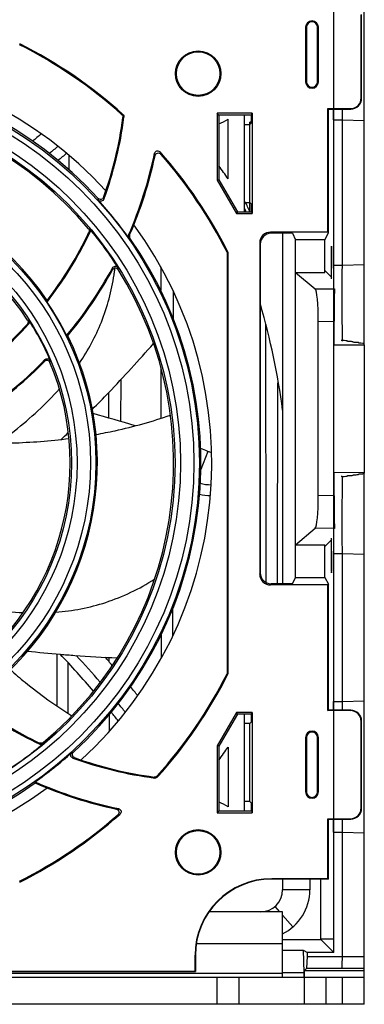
# Model space of a CAD drawing. Header units: millimetres. Extents: x 0 to 1400, y 0 to 1300.
# Tile 11 of 78: x 582 to 614, y 49 to 139. Entities that reach past the tile are written whole.
import ezdxf

# ---------------------------------------------------------------- set-up
doc = ezdxf.new("R2010")
doc.units = ezdxf.units.MM
doc.header["$LTSCALE"] = 84.740741
doc.layers.add('00_COMPONENTS', color=7, linetype='CONTINUOUS')

msp = doc.modelspace()

# ---------------------------------------------------------------- linework, layer by layer
at = {"layer": '00_COMPONENTS', "color": 7, "linetype": 'CONTINUOUS'}
for p, q in [((611.097, 53.324), (611.097, 151.564)), ((613.897, 109.263), (613.897, 143.564)), ((613.612, 131.798), (613.612, 139.415)), ((613.647, 131.763), (613.647, 139.449)), ((608.509, 138.264), (608.509, 133.264)), ((608.597, 138.264), (608.597, 133.264)), ((609.597, 133.264), (609.597, 138.264)), ((609.684, 133.264), (609.684, 138.264)), ((603.596, 130.369), (600.391, 130.369)), ((600.548, 130.212), (600.391, 130.369)), ((600.391, 130.369), (600.391, 124.219)), ((603.543, 130.212), (600.548, 130.212)), ((600.548, 130.212), (600.548, 124.261)), ((602.897, 121.315), (602.897, 130.212)), ((603.543, 130.212), (603.596, 130.369)), ((603.543, 129.499), (603.543, 130.212)), ((603.596, 130.369), (603.596, 121.158)), ((610.562, 130.798), (612.612, 130.798)), ((610.562, 130.798), (610.597, 130.764)), ((610.562, 119.462), (610.562, 130.798)), ((610.597, 130.764), (612.647, 130.764)), ((610.597, 119.392), (610.597, 130.764)), ((611.062, 129.764), (611.062, 130.764)), ((611.897, 116.392), (611.897, 130.764)), ((601.397, 124.34), (601.397, 129.838)), ((602.897, 129.352), (603.397, 129.353)), ((603.543, 129.564), (603.397, 129.564)), ((603.397, 129.564), (603.502, 129.458)), ((603.397, 121.303), (603.397, 129.564)), ((603.543, 129.499), (603.397, 129.353)), ((611.097, 129.764), (611.897, 129.764)), ((611.897, 129.764), (613.897, 129.694)), ((586.793, 125.185), (586.795, 126.504)), ((600.548, 124.261), (600.391, 124.219)), ((600.391, 124.219), (602.158, 121.158)), ((600.548, 124.261), (602.249, 121.315)), ((602.897, 122.175), (603.397, 122.174)), ((603.543, 122.028), (603.397, 122.174)), ((602.249, 121.315), (602.158, 121.158)), ((602.158, 121.158), (603.596, 121.158)), ((602.249, 121.315), (603.543, 121.315)), ((603.543, 121.315), (603.543, 122.028)), ((603.543, 121.315), (603.596, 121.158)), ((610.562, 119.462), (605.296, 119.462)), ((607.3, 119.357), (605.349, 119.357)), ((607.3, 119.357), (607.597, 118.764)), ((610.282, 118.764), (610.597, 119.392)), ((610.562, 119.462), (610.597, 119.392)), ((604.297, 118.462), (604.297, 88.065)), ((610.282, 118.764), (607.597, 118.764)), ((607.597, 87.764), (607.597, 118.764)), ((610.282, 115.764), (610.282, 118.764)), ((601.297, 117.614), (601.384, 117.635)), ((601.297, 117.614), (601.297, 78.913)), ((601.384, 117.635), (601.384, 78.892)), ((604.349, 118.357), (604.349, 88.17)), ((595.212, 116.27), (595.215, 114.118)), ((607.597, 115.764), (610.282, 115.764)), ((607.597, 115.764), (609.394, 114.252)), ((610.922, 115.286), (610.282, 115.925)), ((610.852, 116.164), (610.852, 115.179)), ((611.897, 116.392), (611.097, 116.392)), ((613.897, 116.462), (611.897, 116.392)), ((596.374, 111.471), (596.378, 114)), ((609.677, 95.264), (609.677, 111.263)), ((611.12, 109.102), (611.12, 111.276)), ((604.82, 110.967), (604.853, 87.302)), ((586.68, 109.952), (586.576, 109.964)), ((611.858, 109.5), (611.782, 109.5)), ((612.365, 109.421), (612.358, 109.457)), ((611.12, 109.102), (613.887, 109.127)), ((612.881, 109.342), (612.874, 109.378)), ((613.397, 109.263), (613.39, 109.299)), ((613.887, 109.127), (613.897, 109.176)), ((613.887, 109.127), (613.887, 97.4)), ((613.897, 109.176), (613.89, 109.212)), ((595.225, 107.015), (595.232, 102.367)), ((591.561, 102.064), (591.567, 105.93)), ((605.941, 87.17), (605.966, 105.618)), ((590.428, 104.726), (590.432, 102.391)), ((611.12, 97.425), (613.887, 97.4)), ((611.12, 95.251), (611.12, 97.425)), ((611.858, 97.027), (611.782, 97.027)), ((612.365, 97.106), (612.358, 97.07)), ((612.881, 97.185), (612.874, 97.149)), ((613.397, 97.264), (613.39, 97.228)), ((613.887, 97.4), (613.897, 97.351)), ((613.897, 97.351), (613.89, 97.315)), ((613.897, 48.564), (613.897, 97.278)), ((607.597, 90.764), (609.394, 92.275)), ((610.852, 91.348), (610.852, 90.164)), ((607.597, 90.764), (610.282, 90.764)), ((610.922, 91.242), (610.282, 90.602)), ((610.282, 87.764), (610.282, 90.764)), ((611.897, 89.935), (611.097, 89.935)), ((613.897, 89.865), (611.897, 89.935)), ((611.897, 75.564), (611.897, 89.935)), ((607.3, 87.17), (607.597, 87.764)), ((607.597, 87.764), (610.282, 87.764)), ((610.282, 87.764), (610.597, 87.135)), ((610.562, 87.065), (605.296, 87.065)), ((607.3, 87.17), (605.349, 87.17)), ((610.562, 87.065), (610.597, 87.135)), ((610.562, 75.529), (610.562, 87.065)), ((610.597, 75.564), (610.597, 87.135)), ((596.334, 82.431), (596.338, 84.951)), ((595.259, 82.507), (595.262, 80.347)), ((585.662, 80.731), (585.668, 75.966)), ((586.724, 75.271), (586.73, 79.904)), ((590.462, 80.403), (590.463, 80.022)), ((601.297, 78.913), (601.384, 78.892)), ((611.062, 75.564), (611.062, 76.364)), ((611.097, 76.364), (611.897, 76.364)), ((611.897, 76.364), (613.897, 76.433)), ((590.47, 75.125), (590.472, 73.603)), ((602.158, 75.369), (600.391, 72.308)), ((602.249, 75.212), (600.548, 72.266)), ((603.596, 75.369), (602.158, 75.369)), ((602.249, 75.212), (602.158, 75.369)), ((603.543, 75.212), (602.249, 75.212)), ((602.897, 66.315), (602.897, 75.212)), ((603.543, 75.212), (603.596, 75.369)), ((603.543, 74.499), (603.543, 75.212)), ((603.596, 75.369), (603.596, 66.158)), ((610.562, 75.529), (610.597, 75.564)), ((612.612, 75.529), (610.562, 75.529)), ((612.647, 75.564), (610.597, 75.564)), ((603.397, 74.353), (602.897, 74.352)), ((603.543, 74.499), (603.397, 74.353)), ((603.397, 67.174), (603.397, 74.353)), ((613.612, 66.598), (613.612, 74.529)), ((613.647, 66.563), (613.647, 74.564)), ((608.509, 73.064), (608.509, 68.064)), ((608.597, 73.064), (608.597, 68.064)), ((609.597, 68.064), (609.597, 73.064)), ((609.684, 68.064), (609.684, 73.064)), ((600.548, 72.266), (600.391, 72.308)), ((600.391, 72.308), (600.391, 66.158)), ((600.548, 72.266), (600.548, 66.315)), ((601.397, 72.187), (601.397, 66.689)), ((583.701, 68.884), (583.691, 68.984)), ((603.397, 67.174), (602.897, 67.175)), ((603.543, 67.028), (603.397, 67.174)), ((603.543, 66.315), (603.543, 67.028)), ((600.548, 66.315), (600.391, 66.158)), ((600.391, 66.158), (603.596, 66.158)), ((600.548, 66.315), (603.543, 66.315)), ((603.543, 66.315), (603.596, 66.158)), ((610.562, 65.598), (612.612, 65.598)), ((610.562, 65.598), (610.597, 65.564)), ((610.562, 60.098), (610.562, 65.598)), ((610.597, 65.564), (612.647, 65.564)), ((610.597, 60.064), (610.597, 65.564)), ((611.062, 64.364), (611.062, 65.564)), ((611.897, 52.96), (611.897, 65.564)), ((611.097, 64.364), (611.897, 64.364)), ((611.897, 64.364), (613.897, 64.294)), ((610.562, 60.098), (605.397, 60.098)), ((610.597, 60.064), (605.397, 60.064)), ((608.897, 60.064), (608.897, 59.064)), ((609.896, 54.522), (609.896, 60.064)), ((610.597, 60.064), (610.562, 60.098)), ((608.897, 59.064), (606.397, 59.064)), ((606.397, 54.522), (609.896, 54.522)), ((609.896, 54.564), (611.097, 54.564)), ((609.896, 54.522), (611.097, 53.324)), ((606.397, 53.534), (608.274, 53.534)), ((608.274, 53.534), (608.693, 53.324)), ((608.274, 53.534), (608.344, 51.499)), ((598.362, 51.598), (598.362, 53.064)), ((598.397, 53.064), (598.397, 51.563)), ((608.624, 51.891), (608.693, 52.96)), ((611.097, 53.324), (608.693, 53.324)), ((608.693, 52.96), (608.693, 53.324)), ((608.693, 52.96), (611.897, 52.96)), ((611.897, 52.96), (613.897, 52.958)), ((444.397, 51.564), (598.397, 51.564)), ((444.432, 51.598), (598.362, 51.598)), ((598.397, 51.564), (598.362, 51.598)), ((608.624, 51.891), (608.397, 51.664)), ((608.397, 51.664), (613.897, 51.664)), ((608.397, 48.564), (608.397, 51.664)), ((608.624, 51.891), (611.861, 51.891)), ((611.861, 51.891), (613.897, 51.888)), ((602.397, 48.564), (602.397, 51.064)), ((606.397, 51.499), (608.344, 51.499)), ((608.344, 51.499), (608.344, 51.064)), ((613.897, 48.564), (428.897, 48.564))]:
    msp.add_line(p, q, dxfattribs=at)
at = {"layer": '00_COMPONENTS', "color": 9, "linetype": 'CONTINUOUS'}
for p, q in [((608.509, 138.264), (608.597, 138.264)), ((609.684, 138.264), (609.597, 138.264)), ((608.597, 133.264), (608.509, 133.264)), ((609.597, 133.264), (609.684, 133.264)), ((613.612, 131.798), (613.647, 131.763)), ((591.743, 130.27), (591.65, 130.236)), ((612.612, 130.798), (612.647, 130.764)), ((591.839, 130.01), (591.746, 129.975)), ((588.587, 119.763), (588.691, 119.776)), ((588.628, 119.443), (588.731, 119.456)), ((605.296, 119.462), (605.349, 119.357)), ((592.359, 119.199), (592.26, 119.189)), ((592.389, 118.909), (592.289, 118.898)), ((604.297, 118.462), (604.349, 118.357)), ((609.394, 114.252), (611.169, 114.268)), ((582.999, 111.375), (583.109, 111.366)), ((609.677, 111.263), (611.12, 111.276)), ((582.97, 111.011), (583.08, 111.003)), ((599.533, 99.332), (598.883, 97.67)), ((613.897, 97.278), (613.757, 97.283)), ((611.12, 95.251), (609.677, 95.264)), ((611.169, 92.259), (609.394, 92.275)), ((604.297, 88.065), (604.349, 88.17)), ((605.296, 87.065), (605.349, 87.17)), ((612.612, 75.529), (612.647, 75.564)), ((613.612, 74.529), (613.647, 74.564)), ((584.096, 72.55), (584.11, 72.446)), ((584.417, 72.59), (584.43, 72.487)), ((608.509, 73.064), (608.597, 73.064)), ((609.684, 73.064), (609.597, 73.064)), ((594.66, 69.339), (594.625, 69.432)), ((594.92, 69.436), (594.886, 69.529)), ((608.597, 68.064), (608.509, 68.064)), ((609.597, 68.064), (609.684, 68.064)), ((613.612, 66.598), (613.647, 66.563)), ((612.612, 65.598), (612.647, 65.564)), ((605.397, 60.098), (605.397, 60.064)), ((606.134, 57.064), (605.708, 57.554)), ((607.348, 55.667), (606.397, 56.762)), ((606.397, 54.103), (598.474, 54.103)), ((598.362, 53.064), (598.397, 53.064)), ((606.397, 51.393), (436.397, 51.393)), ((600.397, 48.564), (600.397, 51.064)), ((610.397, 48.564), (610.397, 51.064)), ((611.897, 48.564), (611.897, 51.064))]:
    msp.add_line(p, q, dxfattribs=at)
at = {"layer": '00_COMPONENTS', "color": 3, "linetype": 'CONTINUOUS'}
for p, q in [((606.397, 119.357), (606.397, 87.17)), ((606.397, 60.064), (606.397, 59.064)), ((606.397, 57.064), (599.655, 57.064)), ((606.397, 51.064), (606.397, 57.064)), ((428.897, 51.064), (613.897, 51.064))]:
    msp.add_line(p, q, dxfattribs=at)
at = {"layer": '00_COMPONENTS', "color": 7, "linetype": 'CONTINUOUS'}
for centre, radius in [((598.647, 134.014), 2.087), ((598.647, 134.014), 2), ((598.647, 62.514), 2.087), ((598.647, 62.514), 2)]:
    msp.add_circle(centre, radius, dxfattribs=at)
at = {"layer": '00_COMPONENTS', "color": 9, "linetype": 'CONTINUOUS'}
for radius in [35.865, 35.367, 34.133, 33.635, 26.365, 25.867, 24.633, 24.135]:
    msp.add_circle((562.897, 98.264), radius, dxfattribs=at)
at = {"layer": '00_COMPONENTS', "color": 7, "linetype": 'CONTINUOUS'}
for centre, radius, start, end in [((609.097, 138.264), 0.587, 0, 180), ((609.097, 138.264), 0.5, 0, 180), ((562.897, 98.264), 43, 48.035, 63.25564), ((562.897, 98.264), 43.087, 47.97339, 63.28331), ((562.897, 98.264), 37, 42.491, 126.26211), ((562.897, 98.264), 36, 42.4354, 125.03603), ((609.097, 133.264), 0.587, 180, 360), ((609.097, 133.264), 0.5, 180, 360), ((562.897, 98.264), 33.5, 39.92542, 122.04601), ((557.043, 134.523), 35, 340.177, 352.53441), ((557.043, 134.523), 35.087, 339.93812, 352.61021), ((598.647, 134.014), 5, 292.35337, 303.36701), ((647.924, 50.067), 101, 129.07873, 129.66875), ((647.924, 50.067), 99.153, 128.80772, 129.40304), ((647.924, 50.067), 98.153, 128.6835, 129.28233), ((557.043, 134.523), 38.41, 336.47141, 348.2243), ((562.897, 98.264), 43.087, 26.71669, 41.51242), ((562.897, 98.264), 43, 26.74436, 41.27875), ((557.043, 134.523), 38.498, 336.54479, 347.96333), ((562.897, 98.264), 26.5, 34.2869, 115.81747), ((562.897, 98.264), 46.5, 34.11056, 35.93106), ((562.897, 98.264), 24, 33.11454, 112.70891), ((562.897, 98.264), 35.913, 35.07039, 42.20361), ((541.419, 94.563), 67.5, 23.33699, 24.21469), ((541.419, 94.563), 67.186, 23.46517, 23.73596), ((557.043, 134.523), 35.087, 322.25238, 334.57069), ((557.043, 134.523), 35, 322.44997, 334.47815), ((562.897, 98.264), 37, 312.53181, 36.21878), ((562.897, 98.264), 33.587, 32.25456, 39.82871), ((562.897, 98.264), 36, 312.47669, 34.99196), ((562.897, 98.264), 33.5, 309.97117, 31.99744), ((557.043, 134.523), 38.41, 320.25431, 331.46053), ((557.043, 134.523), 38.498, 320.33886, 331.23719), ((547.585, 114.252), 37.222, 358.1388, 358.36846), ((562.897, 98.264), 26.413, 26.29504, 34.02518), ((541.312, 94.532), 65.651, 7.51192, 16.17366), ((582.859, 111.203), 0.298, 317.8536, 33.00598), ((562.897, 98.264), 24.087, 22.96018, 32.95202), ((557.043, 134.523), 35.087, 306.28875, 317.90756), ((557.043, 134.523), 35, 306.45346, 317.79649), ((562.897, 98.264), 26.5, 305.23237, 26.17215), ((557.043, 134.523), 38.41, 305.06174, 315.81447), ((557.043, 134.523), 38.498, 305.15531, 315.61691), ((562.897, 98.264), 24, 303.1784, 22.64174), ((562.762, 5.264), 101, 72.66612, 74.94119), ((530.29, 161.101), 82.412, 312.58682, 313.22379), ((562.762, 5.264), 101, 68.64965, 69.05549), ((599.897, 100.264), 1, 248.64965, 268.9279), ((599.897, 100.264), 4, 254.74525, 269.13573), ((599.897, 100.264), 5, 257.02888, 268.56579), ((594.993, 190.434), 110.1, 263.73746, 265.30352), ((514.7, 13.236), 98.153, 40.76312, 43.42719), ((514.7, 13.236), 99.153, 40.88308, 42.79169), ((514.7, 13.236), 101, 41.1374, 41.70185), ((562.897, 98.264), 43, 318.06803, 333.25564), ((562.897, 98.264), 43.087, 318.00637, 333.28331), ((514.7, 13.236), 101, 39.07873, 39.66819), ((599.174, 104.135), 35.087, 232.93617, 244.57485), ((599.174, 104.135), 35, 233.13451, 244.48224), ((514.7, 13.236), 99.153, 38.80772, 39.40379), ((514.7, 13.236), 98.153, 38.6835, 39.27628), ((562.897, 98.264), 37, 222.491, 306.26368), ((562.897, 98.264), 36, 222.4354, 305.30359), ((609.097, 73.064), 0.587, 0, 180), ((609.097, 73.064), 0.5, 0, 180), ((562.897, 98.264), 33.587, 302.30294, 309.87439), ((562.897, 98.264), 35.913, 305.38259, 312.24508), ((562.897, 98.264), 46.5, 324.06894, 325.88944), ((599.174, 104.135), 35.087, 249.94042, 262.60754), ((599.174, 104.135), 35, 250.17912, 262.53168), ((599.174, 104.135), 38.41, 246.22833, 258.22716), ((599.174, 104.135), 38.498, 246.3022, 257.96638), ((609.097, 68.064), 0.587, 180, 360), ((609.097, 68.064), 0.5, 180, 360), ((598.647, 62.514), 5, 56.63299, 67.64663), ((562.897, 98.264), 43.087, 296.71669, 311.54817), ((562.897, 98.264), 43, 296.74436, 311.31466), ((605.397, 53.064), 7.035, 90, 180), ((605.397, 53.064), 7, 90, 180), ((604.397, 59.064), 4.5, 296.40186, 360)]:
    msp.add_arc(centre, radius, start, end, dxfattribs=at)
at = {"layer": '00_COMPONENTS', "color": 9, "linetype": 'CONTINUOUS'}
for centre, radius, start, end in [((551.053, 114.966), 45.139, 14.80071, 15.04677), ((550.92, 114.944), 45.807, 14.78254, 15.02787), ((549.125, 114.643), 41.11, 10.86032, 11.09475), ((548.941, 114.614), 41.808, 10.8544, 11.08777), ((549.65, 114.698), 41.162, 1.81237, 2.05174), ((570.807, 118.508), 20.336, 351.613, 352.85008), ((570.622, 118.532), 20.523, 352.84857, 353.06153), ((570.556, 118.54), 20.59, 353.06157, 353.33454), ((549.475, 114.669), 41.854, 1.84222, 2.08057), ((550.111, 114.084), 35.052, 349.33486, 349.59228), ((549.886, 114.045), 35.765, 349.46027, 349.71615), ((579.278, 112.058), 41.119, 280.88213, 281.11638), ((579.249, 112.242), 41.817, 280.8762, 281.1094), ((579.602, 110.127), 45.145, 284.82026, 285.06614), ((579.58, 110.26), 45.814, 284.80208, 285.04724)]:
    msp.add_arc(centre, radius, start, end, dxfattribs=at)
at = {"layer": '00_COMPONENTS', "color": 3, "linetype": 'CONTINUOUS'}
msp.add_arc((604.397, 59.064), 2, 270, 360, dxfattribs=at)
at = {"layer": '00_COMPONENTS', "color": 7, "linetype": 'CONTINUOUS'}
for centre, major_axis, ratio, start_param, end_param in [((612.612, 131.799), (0.707, -0.707), 0.999695, -0.785246, 0.785246), ((612.647, 131.764), (0.707, -0.707), 0.999695, -0.785246, 0.785246), ((605.297, 118.461), (-0.447, 0.895), 0.999239, -0.463221, 1.106966), ((605.349, 118.357), (0.447, -0.895), 0.999239, 2.678371, 4.248559), ((610.887, 116.164), (0, 2), 0.0175, 4.712389, 7.853982), ((609.367, 111.263), (0, 3), 0.103457, -1.570796, -0.086797), ((611.173, 111.28), (0, 3), 0.01758, 0.087899, 1.571898), ((611.858, 109.456), (0.5, 0), 0.087489, 0.017453, 1.570796), ((613.29, 109.211), (0.6, 0), 0.087489, 6.300639, 7.674279), ((611.858, 97.071), (0.5, 0), 0.087489, -1.570796, -0.017453), ((613.29, 97.316), (0.6, 0), 0.087489, 4.892091, 6.265732), ((609.367, 95.264), (0, 3), 0.103457, -3.054796, -1.570796), ((611.173, 95.247), (0, 3), 0.01758, 1.569694, 3.053694), ((610.887, 90.164), (0, 2), 0.0175, 1.570796, 4.712389), ((605.297, 88.066), (0.447, 0.895), 0.999239, -4.248559, -2.678371), ((605.349, 88.17), (0.447, 0.895), 0.999239, 2.034627, 3.604814), ((612.612, 74.528), (0.707, 0.707), 0.999695, -0.785246, 0.785246), ((612.647, 74.563), (0.707, 0.707), 0.999695, -0.785246, 0.785246), ((612.612, 66.599), (0.707, -0.707), 0.999695, -0.785246, 0.785246), ((612.647, 66.564), (0.707, -0.707), 0.999695, -0.785246, 0.785246)]:
    msp.add_ellipse(centre, major_axis=major_axis, ratio=ratio, start_param=start_param, end_param=end_param, dxfattribs=at)
for points in [[(591.65, 130.236), (591.719, 130.174), (591.758, 130.067), (591.746, 129.975)], [(591.743, 130.27), (591.811, 130.208), (591.851, 130.102), (591.839, 130.01)], [(588.587, 119.763), (588.656, 119.681), (588.674, 119.54), (588.628, 119.443)], [(588.691, 119.776), (588.759, 119.694), (588.777, 119.553), (588.731, 119.456)], [(592.289, 118.898), (592.233, 118.978), (592.221, 119.1), (592.26, 119.189)], [(592.36, 119.2), (592.321, 119.11), (592.333, 118.988), (592.389, 118.908)], [(584.417, 72.59), (584.335, 72.521), (584.194, 72.503), (584.096, 72.55)], [(584.43, 72.487), (584.347, 72.418), (584.207, 72.4), (584.11, 72.446)], [(594.886, 69.529), (594.824, 69.46), (594.717, 69.42), (594.625, 69.432)], [(594.92, 69.436), (594.858, 69.367), (594.751, 69.328), (594.66, 69.339)], [(611.861, 51.891), (611.872, 52.247), (611.886, 52.604), (611.897, 52.96)]]:
    msp.add_open_spline(points, degree=3, dxfattribs=at)
for points, knots in [([(594.645, 126.684), (594.666, 126.787), (594.842, 126.984), (595.092, 126.9), (595.161, 126.821)], [0, 0, 0, 0, 0.500011, 1, 1, 1, 1]), ([(594.695, 126.497), (594.716, 126.599), (594.894, 126.791), (595.143, 126.71), (595.212, 126.632)], [0, 0, 0, 0, 0.500083, 1, 1, 1, 1]), ([(589.969, 122.654), (589.936, 122.562), (589.758, 122.404), (589.533, 122.481), (589.467, 122.553)], [0, 0, 0, 0, 0.499999, 1, 1, 1, 1]), ([(590.001, 122.487), (589.968, 122.394), (589.79, 122.235), (589.565, 122.316), (589.499, 122.388)], [0, 0, 0, 0, 0.499993, 1, 1, 1, 1]), ([(590.786, 116.172), (590.833, 116.259), (591.037, 116.392), (591.248, 116.272), (591.301, 116.189)], [0, 0, 0, 0, 0.500079, 1, 1, 1, 1]), ([(591.308, 116.013), (591.255, 116.097), (591.043, 116.217), (590.839, 116.086), (590.791, 115.998)], [0, 0, 0, 0, 0.499999, 1, 1, 1, 1]), ([(611.895, 109.452), (611.891, 110.187), (611.861, 112.499), (611.838, 114.814), (611.897, 116.392)], [0, 0, 0, 0, 0.317349, 1, 1, 1, 1]), ([(582.999, 111.375), (583.034, 111.321), (583.069, 111.186), (583.013, 111.059), (582.97, 111.011)], [0, 0, 0, 0, 0.5, 1, 1, 1, 1]), ([(612.874, 109.378), (612.871, 109.393), (612.8, 109.395), (612.71, 109.414), (612.546, 109.418), (612.429, 109.421), (612.365, 109.421)], [0, 0, 0, 0, 0.08676, 0.304921, 0.625454, 1, 1, 1, 1]), ([(588.928, 103.187), (589.43, 103.691), (591.35, 105.659), (593.199, 107.696), (594.548, 109.223)], [0, 0, 0, 0, 0.258676, 1, 1, 1, 1]), ([(613.39, 109.299), (613.387, 109.314), (613.315, 109.317), (613.226, 109.335), (613.062, 109.34), (612.945, 109.342), (612.881, 109.342)], [0, 0, 0, 0, 0.08676, 0.304921, 0.625454, 1, 1, 1, 1]), ([(585.048, 107.501), (585.011, 107.589), (584.838, 107.735), (584.623, 107.663), (584.556, 107.596)], [0, 0, 0, 0, 0.499999, 1, 1, 1, 1]), ([(584.586, 107.752), (584.652, 107.819), (584.866, 107.893), (585.039, 107.747), (585.076, 107.66)], [0, 0, 0, 0, 0.49997, 1, 1, 1, 1]), ([(589.265, 100.884), (589.853, 100.988), (592.165, 101.442), (594.443, 102.075), (596.102, 102.665)], [0, 0, 0, 0, 0.253062, 1, 1, 1, 1]), ([(579.797, 100.078), (580.383, 100.079), (582.718, 100.115), (585.052, 100.291), (586.789, 100.509)], [0, 0, 0, 0, 0.250651, 1, 1, 1, 1]), ([(611.897, 89.935), (611.882, 90.318), (611.848, 92.682), (611.888, 95.046), (611.896, 97.027)], [0, 0, 0, 0, 0.16214, 1, 1, 1, 1]), ([(612.365, 97.106), (612.429, 97.106), (612.546, 97.109), (612.71, 97.113), (612.8, 97.132), (612.871, 97.134), (612.874, 97.149)], [0, 0, 0, 0, 0.374546, 0.695079, 0.91324, 1, 1, 1, 1]), ([(612.881, 97.185), (612.945, 97.185), (613.062, 97.187), (613.226, 97.192), (613.315, 97.21), (613.387, 97.213), (613.39, 97.228)], [0, 0, 0, 0, 0.374546, 0.695079, 0.91324, 1, 1, 1, 1]), ([(585.978, 80.704), (586.425, 80.667), (588.165, 80.532), (589.908, 80.43), (591.204, 80.365)], [0, 0, 0, 0, 0.25659, 1, 1, 1, 1]), ([(581.396, 79.29), (581.843, 78.896), (583.64, 77.373), (585.556, 75.988), (587.051, 75.06)], [0, 0, 0, 0, 0.253061, 1, 1, 1, 1]), ([(587.139, 71.176), (587.047, 71.21), (586.887, 71.388), (586.968, 71.612), (587.041, 71.678)], [0, 0, 0, 0, 0.500143, 1, 1, 1, 1]), ([(587.306, 71.209), (587.214, 71.242), (587.056, 71.42), (587.134, 71.644), (587.206, 71.71)], [0, 0, 0, 0, 0.499999, 1, 1, 1, 1]), ([(591.15, 66.483), (591.252, 66.461), (591.444, 66.284), (591.363, 66.035), (591.285, 65.966)], [0, 0, 0, 0, 0.500083, 1, 1, 1, 1]), ([(591.337, 66.533), (591.44, 66.512), (591.637, 66.336), (591.553, 66.086), (591.474, 66.017)], [0, 0, 0, 0, 0.500058, 1, 1, 1, 1])]:
    msp.add_open_spline(points, degree=3, knots=knots, dxfattribs=at)
at = {"layer": '00_COMPONENTS', "color": 9, "linetype": 'CONTINUOUS'}
for points, knots in [([(587.759, 107.442), (588.555, 108.62), (589.951, 111.211), (590.708, 114.062), (590.926, 115.542)], [0, 0, 0, 0, 0.487353, 1, 1, 1, 1]), ([(580.261, 100.08), (580.777, 100.451), (582.789, 101.957), (584.665, 103.658), (585.909, 105.065)], [0, 0, 0, 0, 0.25288, 1, 1, 1, 1]), ([(585.574, 84.559), (587.128, 84.682), (590.322, 85.294), (593.257, 86.71), (594.651, 87.606)], [0, 0, 0, 0, 0.484756, 1, 1, 1, 1]), ([(575.15, 85.827), (575.762, 85.654), (578.195, 85.021), (580.696, 84.617), (582.573, 84.522)], [0, 0, 0, 0, 0.252881, 1, 1, 1, 1])]:
    msp.add_open_spline(points, degree=3, knots=knots, dxfattribs=at)

doc.saveas('drawing.dxf')
